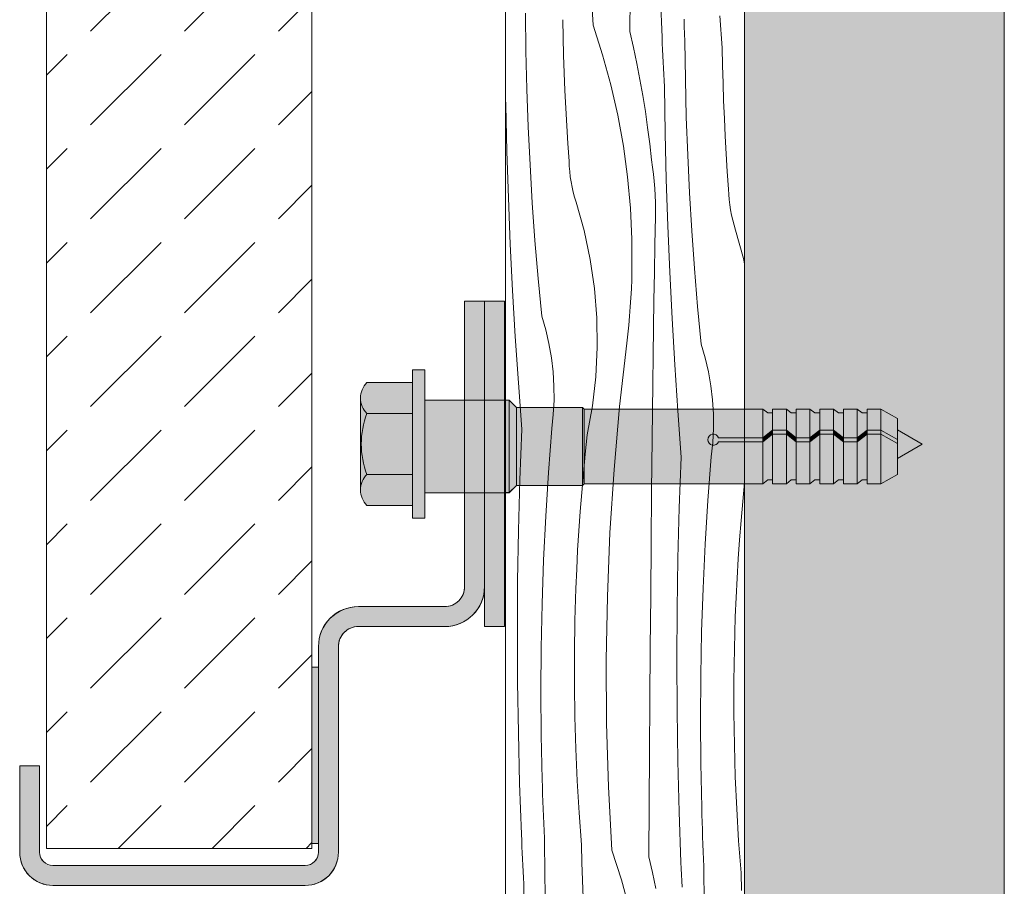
# Model space of a CAD drawing. Header units: millimetres. Extents: x -7814 to 55813, y 465 to 25965.
# Tile 5 of 112: x 20769 to 21510, y 6258 to 6910. Entities that reach past the tile are written whole.
import ezdxf

# ---------------------------------------------------------------- set-up
doc = ezdxf.new("R2010")
doc.units = ezdxf.units.MM
for name, color, linetype, lineweight in [('2D - Ogolne2', 251, 'Continuous', 15), ('2D Drafting - General1', 7, 'Continuous', 13), ('2D Drafting - General102', 254, 'Continuous', 13), ('2D Drafting - General121', 255, 'Continuous', 0), ('2D Drafting - General2', 251, 'Continuous', 15), ('2D Drafting - General81', 251, 'Continuous', 20), ('2D Drafting - General82', 9, 'Continuous', 20)]:
    doc.layers.add(name, color=color, linetype=linetype, lineweight=lineweight)

# ---------------------------------------------------------------- blocks, each defined once
blk = doc.blocks.new('*X26')
at = {"layer": '2D Drafting - General81', "linetype": 'Continuous'}
for p, q in [((-77615.46, 55158.97), (-77618.01, 55206.72)), ((-77587.65, 55154.07), (-77587.4, 55193.41)), ((-77563.51, 55149.81), (-77564.89, 55187.94)), ((-77665.98, 55139.36), (-77666.32, 55167.94)), ((-77638.02, 55149.68), (-77638.29, 55163)), ((-77546.74, 55157.86), (-77546.96, 55163.41)), ((-77518.22, 55141.83), (-77520.03, 55165.91)), ((-77615.46, 55158.97), (-77608.23, 55136.59)), ((-77587.65, 55154.07), (-77584.94, 55142.1)), ((-77546.5, 55152.32), (-77546.74, 55157.86)), ((-77637.66, 55136.36), (-77638.02, 55149.68)), ((-77563.31, 55145.14), (-77563.51, 55149.81)), ((-77546.25, 55146.77), (-77546.5, 55152.32)), ((-77545.91, 55118.19), (-77546.25, 55146.77)), ((-77665.3, 55110.79), (-77665.98, 55139.36)), ((-77584.94, 55142.1), (-77582.43, 55130.09)), ((-77563.11, 55140.46), (-77563.31, 55145.14)), ((-77562.9, 55135.79), (-77563.11, 55140.46)), ((-77517.95, 55128.51), (-77518.22, 55141.83)), ((-77637.2, 55123.05), (-77637.66, 55136.36)), ((-77608.23, 55136.59), (-77602.01, 55113.91)), ((-77562.69, 55131.12), (-77562.9, 55135.79)), ((-77562.47, 55126.44), (-77562.69, 55131.12)), ((-77582.43, 55130.09), (-77580.11, 55118.04)), ((-77562.24, 55121.77), (-77562.47, 55126.44)), ((-77517.59, 55115.19), (-77517.95, 55128.51)), ((-77636.65, 55109.74), (-77637.2, 55123.05)), ((-77580.11, 55118.04), (-77577.99, 55105.96)), ((-77562.01, 55117.1), (-77562.24, 55121.77)), ((-77561.77, 55112.42), (-77562.01, 55117.1)), ((-77545.23, 55089.62), (-77545.91, 55118.19)), ((-77664.28, 55082.23), (-77665.3, 55110.79)), ((-77636.01, 55096.44), (-77636.65, 55109.74)), ((-77602.01, 55113.91), (-77596.79, 55090.97)), ((-77561.18, 55077.52), (-77561.77, 55112.42)), ((-77517.14, 55101.88), (-77517.59, 55115.19)), ((-77681.25, 55098.69), (-77681.33, 55103.54)), ((-77577.99, 55105.96), (-77576.06, 55093.84)), ((-77516.59, 55088.57), (-77517.14, 55101.88)), ((-77680.38, 55063.79), (-77681.25, 55098.69)), ((-77635.27, 55083.14), (-77636.01, 55096.44)), ((-77576.06, 55093.84), (-77574.34, 55081.69)), ((-77596.79, 55090.97), (-77592.6, 55067.83)), ((-77544.21, 55061.06), (-77545.23, 55089.62)), ((-77515.94, 55075.27), (-77516.59, 55088.57)), ((-77662.92, 55053.68), (-77664.28, 55082.23)), ((-77634.44, 55069.85), (-77635.27, 55083.14)), ((-77574.34, 55081.69), (-77572.81, 55069.52)), ((-77560.31, 55042.62), (-77561.18, 55077.52)), ((-77515.21, 55061.97), (-77515.94, 55075.27)), ((-77633.52, 55056.56), (-77634.44, 55069.85)), ((-77592.6, 55067.83), (-77589.43, 55044.53)), ((-77572.81, 55069.52), (-77571.48, 55057.32)), ((-77679.22, 55028.89), (-77680.38, 55063.79)), ((-77570.66, 55052), (-77571.48, 55057.32)), ((-77542.86, 55032.51), (-77544.21, 55061.06)), ((-77514.37, 55048.67), (-77515.21, 55061.97)), ((-77661.23, 55025.15), (-77662.92, 55053.68)), ((-77633.34, 55052.61), (-77633.52, 55056.56)), ((-77633.02, 55048.68), (-77633.34, 55052.61)), ((-77569.96, 55046.67), (-77570.66, 55052)), ((-77632.57, 55044.75), (-77633.02, 55048.68)), ((-77631.98, 55040.85), (-77632.57, 55044.75)), ((-77589.43, 55044.53), (-77587.3, 55021.1)), ((-77569.38, 55041.32), (-77569.96, 55046.67)), ((-77559.15, 55007.72), (-77560.31, 55042.62)), ((-77513.45, 55035.39), (-77514.37, 55048.67)), ((-77631.25, 55036.97), (-77631.98, 55040.85)), ((-77630.39, 55033.12), (-77631.25, 55036.97)), ((-77568.94, 55035.96), (-77569.38, 55041.32)), ((-77568.61, 55030.59), (-77568.94, 55035.96)), ((-77513.27, 55031.44), (-77513.45, 55035.39)), ((-77677.77, 54994.01), (-77679.22, 55028.89)), ((-77629.39, 55029.29), (-77630.39, 55033.12)), ((-77628.26, 55025.51), (-77629.39, 55029.29)), ((-77568.42, 55025.21), (-77568.61, 55030.59)), ((-77541.16, 55003.98), (-77542.86, 55032.51)), ((-77512.96, 55027.51), (-77513.27, 55031.44)), ((-77512.5, 55023.58), (-77512.96, 55027.51)), ((-77659.2, 54996.64), (-77661.23, 55025.15)), ((-77622.22, 55004.17), (-77628.26, 55025.51)), ((-77587.3, 55021.1), (-77586.21, 54997.61)), ((-77568.35, 55019.83), (-77568.42, 55025.21)), ((-77568.4, 55014.45), (-77568.35, 55019.83)), ((-77511.91, 55019.68), (-77512.5, 55023.58)), ((-77511.18, 55015.8), (-77511.91, 55019.68)), ((-77568.84, 54993.56), (-77568.4, 55014.45)), ((-77510.32, 55011.94), (-77511.18, 55015.8)), ((-77557.71, 54972.84), (-77559.15, 55007.72)), ((-77509.32, 55008.12), (-77510.32, 55011.94)), ((-77508.19, 55004.34), (-77509.32, 55008.12)), ((-77617.59, 54982.48), (-77622.22, 55004.17)), ((-77586.21, 54997.61), (-77586.16, 54974.09)), ((-77539.13, 54975.47), (-77541.16, 55003.98)), ((-77502.16, 54983), (-77508.19, 55004.34)), ((-77676.04, 54959.14), (-77677.77, 54994.01)), ((-77656.83, 54968.16), (-77659.2, 54996.64)), ((-77569.25, 54972.67), (-77568.84, 54993.56)), ((-77614.37, 54960.53), (-77617.59, 54982.48)), ((-77501.33, 54979.14), (-77502.16, 54983)), ((-77536.76, 54946.99), (-77539.13, 54975.47)), ((-77654.12, 54939.71), (-77656.83, 54968.16)), ((-77586.34, 54967.22), (-77586.16, 54974.09)), ((-77569.63, 54951.78), (-77569.25, 54972.67)), ((-77555.97, 54937.97), (-77557.71, 54972.84)), ((-77612.59, 54938.43), (-77614.37, 54960.53)), ((-77586.97, 54953.49), (-77586.61, 54960.36)), ((-77586.61, 54960.36), (-77586.34, 54967.22)), ((-77674.02, 54924.29), (-77676.04, 54959.14)), ((-77587.42, 54946.64), (-77586.97, 54953.49)), ((-77587.95, 54939.79), (-77587.42, 54946.64)), ((-77569.97, 54930.88), (-77569.63, 54951.78)), ((-77534.05, 54918.54), (-77536.76, 54946.99)), ((-77651.08, 54929.42), (-77654.12, 54939.71)), ((-77612.24, 54916.25), (-77612.59, 54938.43)), ((-77588.58, 54932.94), (-77587.95, 54939.79)), ((-77553.95, 54903.12), (-77555.97, 54937.97)), ((-77589.29, 54926.11), (-77588.58, 54932.94)), ((-77570.28, 54909.99), (-77569.97, 54930.88)), ((-77671.71, 54889.45), (-77674.02, 54924.29)), ((-77648.63, 54918.98), (-77651.08, 54929.42)), ((-77590.1, 54919.29), (-77589.29, 54926.11)), ((-77646.78, 54908.42), (-77648.63, 54918.98)), ((-77613.34, 54894.1), (-77612.24, 54916.25)), ((-77595.43, 54871.77), (-77590.1, 54919.29)), ((-77531.01, 54908.25), (-77534.05, 54918.54)), ((-77645.53, 54897.77), (-77646.78, 54908.42)), ((-77570.56, 54889.1), (-77570.28, 54909.99)), ((-77551.65, 54868.28), (-77553.95, 54903.12)), ((-77528.57, 54897.81), (-77531.01, 54908.25)), ((-77644.89, 54887.06), (-77645.53, 54897.77)), ((-77615.88, 54872.06), (-77613.34, 54894.1)), ((-77526.71, 54887.25), (-77528.57, 54897.81)), ((-77669.12, 54854.64), (-77671.71, 54889.45)), ((-77644.86, 54876.33), (-77644.89, 54887.06)), ((-77570.8, 54868.21), (-77570.56, 54889.1)), ((-77525.46, 54876.59), (-77526.71, 54887.25)), ((-77645.43, 54865.62), (-77644.86, 54876.33)), ((-77619.84, 54850.24), (-77615.88, 54872.06)), ((-77599.64, 54824.13), (-77595.43, 54871.77)), ((-77524.82, 54865.89), (-77525.46, 54876.59)), ((-77646.62, 54854.96), (-77645.43, 54865.62)), ((-77571.01, 54847.31), (-77570.8, 54868.21)), ((-77549.05, 54833.47), (-77551.65, 54868.28)), ((-77524.79, 54855.16), (-77524.82, 54865.89)), ((-77670.56, 54816.51), (-77669.12, 54854.64)), ((-77649.08, 54822.01), (-77646.62, 54854.96)), ((-77621.37, 54835.81), (-77619.84, 54850.24)), ((-77525.37, 54844.45), (-77524.79, 54855.16)), ((-77571.36, 54807.97), (-77571.01, 54847.31)), ((-77526.55, 54833.79), (-77525.37, 54844.45)), ((-77622.76, 54821.37), (-77621.37, 54835.81)), ((-77550.49, 54795.34), (-77549.05, 54833.47)), ((-77529.01, 54800.84), (-77526.55, 54833.79)), ((-77651.1, 54789.02), (-77649.08, 54822.01)), ((-77624.03, 54806.92), (-77622.76, 54821.37)), ((-77602.72, 54776.41), (-77599.64, 54824.13)), ((-77671.6, 54778.37), (-77670.56, 54816.51)), ((-77502.7, 54800.2), (-77501.33, 54814.33)), ((-77625.17, 54792.45), (-77624.03, 54806.92)), ((-77571.7, 54768.62), (-77571.36, 54807.97)), ((-77531.03, 54767.85), (-77529.01, 54800.84)), ((-77503.96, 54785.75), (-77502.7, 54800.2)), ((-77626.17, 54777.98), (-77625.17, 54792.45)), ((-77551.53, 54757.2), (-77550.49, 54795.34)), ((-77652.66, 54756.02), (-77651.1, 54789.02)), ((-77505.1, 54771.28), (-77503.96, 54785.75)), ((-77672.24, 54740.22), (-77671.6, 54778.37)), ((-77627.05, 54763.5), (-77626.17, 54777.98)), ((-77604.68, 54728.64), (-77602.72, 54776.41)), ((-77572.03, 54729.28), (-77571.7, 54768.62)), ((-77532.59, 54734.84), (-77531.03, 54767.85)), ((-77506.1, 54756.81), (-77505.1, 54771.28)), ((-77627.79, 54749.01), (-77627.05, 54763.5)), ((-77653.78, 54722.99), (-77652.66, 54756.02)), ((-77552.17, 54719.04), (-77551.53, 54757.2)), ((-77506.98, 54742.33), (-77506.1, 54756.81)), ((-77628.4, 54734.51), (-77627.79, 54749.01)), ((-77672.47, 54702.06), (-77672.24, 54740.22)), ((-77507.72, 54727.84), (-77506.98, 54742.33)), ((-77629.13, 54710.37), (-77628.4, 54734.51)), ((-77533.71, 54701.82), (-77532.59, 54734.84)), ((-77654.44, 54689.95), (-77653.78, 54722.99)), ((-77605.51, 54680.83), (-77604.68, 54728.64)), ((-77572.34, 54689.94), (-77572.03, 54729.28)), ((-77508.33, 54713.34), (-77507.72, 54727.84)), ((-77552.4, 54680.89), (-77552.17, 54719.04)), ((-77629.5, 54686.23), (-77629.13, 54710.37)), ((-77509.06, 54689.2), (-77508.33, 54713.34)), ((-77672.3, 54663.9), (-77672.47, 54702.06)), ((-77534.37, 54668.78), (-77533.71, 54701.82)), ((-77654.66, 54656.9), (-77654.44, 54689.95)), ((-77629.5, 54662.08), (-77629.5, 54686.23)), ((-77572.63, 54650.59), (-77572.34, 54689.94)), ((-77509.43, 54665.06), (-77509.06, 54689.2)), ((-77605.22, 54633.01), (-77605.51, 54680.83)), ((-77552.23, 54642.73), (-77552.4, 54680.89)), ((-77671.72, 54625.75), (-77672.3, 54663.9)), ((-77534.59, 54635.73), (-77534.37, 54668.78)), ((-77509.43, 54640.91), (-77509.43, 54665.06)), ((-77654.42, 54623.86), (-77654.66, 54656.9)), ((-77629.14, 54637.93), (-77629.5, 54662.08)), ((-77572.92, 54611.25), (-77572.63, 54650.59)), ((-77551.66, 54604.58), (-77552.23, 54642.73)), ((-77628.42, 54613.8), (-77629.14, 54637.93)), ((-77534.36, 54602.69), (-77534.59, 54635.73)), ((-77509.07, 54616.76), (-77509.43, 54640.91)), ((-77603.8, 54585.21), (-77605.22, 54633.01)), ((-77670.75, 54587.61), (-77671.72, 54625.75)), ((-77653.74, 54590.82), (-77654.42, 54623.86)), ((-77627.33, 54589.67), (-77628.42, 54613.8)), ((-77508.35, 54592.62), (-77509.07, 54616.76)), ((-77573.19, 54571.9), (-77572.92, 54611.25)), ((-77550.68, 54566.43), (-77551.66, 54604.58)), ((-77533.67, 54569.65), (-77534.36, 54602.69)), ((-77653.58, 54585.27), (-77653.74, 54590.82)), ((-77625.88, 54565.57), (-77627.33, 54589.67)), ((-77507.26, 54568.5), (-77508.35, 54592.62)), ((-77669.37, 54549.47), (-77670.75, 54587.61)), ((-77653.41, 54579.72), (-77653.58, 54585.27)), ((-77601.25, 54537.46), (-77603.8, 54585.21)), ((-77653.22, 54574.17), (-77653.41, 54579.72)), ((-77653.03, 54568.62), (-77653.22, 54574.17)), ((-77652.82, 54563.07), (-77653.03, 54568.62)), ((-77573.44, 54532.56), (-77573.19, 54571.9)), ((-77533.51, 54564.1), (-77533.67, 54569.65)), ((-77505.82, 54544.4), (-77507.26, 54568.5)), ((-77652.59, 54557.52), (-77652.82, 54563.07)), ((-77624.07, 54541.49), (-77625.88, 54565.57)), ((-77549.3, 54528.3), (-77550.68, 54566.43)), ((-77533.34, 54558.55), (-77533.51, 54564.1)), ((-77652.36, 54551.98), (-77652.59, 54557.52)), ((-77533.16, 54553), (-77533.34, 54558.55)), ((-77532.96, 54547.45), (-77533.16, 54553)), ((-77669.17, 54544.8), (-77669.37, 54549.47)), ((-77652.11, 54546.43), (-77652.36, 54551.98)), ((-77651.77, 54517.85), (-77652.11, 54546.43)), ((-77532.75, 54541.9), (-77532.96, 54547.45)), ((-77668.97, 54540.12), (-77669.17, 54544.8)), ((-77668.76, 54535.45), (-77668.97, 54540.12)), ((-77623.81, 54528.17), (-77624.07, 54541.49)), ((-77532.53, 54536.35), (-77532.75, 54541.9)), ((-77504.01, 54520.32), (-77505.82, 54544.4)), ((-77668.54, 54530.78), (-77668.76, 54535.45)), ((-77668.32, 54526.1), (-77668.54, 54530.78)), ((-77601.25, 54537.46), (-77594.02, 54515.08)), ((-77573.44, 54532.56), (-77570.73, 54520.59)), ((-77532.29, 54530.81), (-77532.53, 54536.35)), ((-77532.04, 54525.26), (-77532.29, 54530.81)), ((-77668.09, 54521.43), (-77668.32, 54526.1)), ((-77623.45, 54514.85), (-77623.81, 54528.17)), ((-77549.1, 54523.63), (-77549.3, 54528.3)), ((-77548.9, 54518.95), (-77549.1, 54523.63)), ((-77531.7, 54496.68), (-77532.04, 54525.26)), ((-77667.86, 54516.76), (-77668.09, 54521.43)), ((-77667.62, 54512.08), (-77667.86, 54516.76)), ((-77651.09, 54489.28), (-77651.77, 54517.85)), ((-77570.73, 54520.59), (-77568.22, 54508.58)), ((-77548.69, 54514.28), (-77548.9, 54518.95)), ((-77503.74, 54507), (-77504.01, 54520.32)), ((-77667.04, 54477.18), (-77667.62, 54512.08)), ((-77622.99, 54501.54), (-77623.45, 54514.85)), ((-77594.02, 54515.08), (-77587.8, 54492.4)), ((-77548.48, 54509.61), (-77548.69, 54514.28))]:
    blk.add_line(p, q, dxfattribs=at)
blk = doc.blocks.new('Wype_nienie_27')
at = {"layer": '2D Drafting - General2', "linetype": 'Continuous'}
for p, q in [((-77681.33, 67937), (-77681.33, 53283.58)), ((-77501.33, 53283.58), (-77501.33, 67937))]:
    blk.add_line(p, q, dxfattribs=at)
at = {"layer": '2D Drafting - General81', "linetype": 'Continuous'}
blk.add_blockref('*X26', (0, 0), dxfattribs=at)

msp = doc.modelspace()

# ---------------------------------------------------------------- hatches: boundary and pattern name
at = {"layer": '2D Drafting - General102', "linetype": 'Continuous'}
for points in [[(21118.62, 6623.7), (21118.62, 6698.21), (21103.62, 6698.21), (21103.62, 6623.7)], [(20768.63, 6348.21), (20768.63, 6283.21, 0.414214), (20793.63, 6258.21), (20983.63, 6258.21, 0.414214), (21008.63, 6283.21), (21008.63, 6438.21, -0.414214), (21023.63, 6453.21), (21088.62, 6453.21, 0.414214), (21118.62, 6483.21), (21118.62, 6554.03), (21103.62, 6554.03), (21103.62, 6483.21, -0.414214), (21088.62, 6468.21), (21023.63, 6468.21, 0.414214), (20993.63, 6438.21), (20993.63, 6283.21, -0.414214), (20983.63, 6273.21), (20793.63, 6273.21, -0.414214), (20783.63, 6283.21), (20783.63, 6348.21)]]:
    msp.add_hatch(color=256, dxfattribs=at).paths.add_polyline_path(points, flags=0)
at = {"layer": '2D Drafting - General121', "linetype": 'Continuous'}
for points in [[(21073.62, 6590.71), (21073.62, 6534.79), (21064.3, 6534.79), (21064.3, 6590.71), (21064.3, 6646.63), (21073.62, 6646.63)], [(21064.3, 6613.62), (21030.12, 6613.62, -0.41956), (21030.12, 6636.92), (21064.3, 6636.92)], [(21025.85, 6590.71, 0.092424), (21030.12, 6567.8, 0.201281), (21025.23, 6556.15), (21025.23, 6625.27, 0.201281), (21030.12, 6613.62, 0.092424)], [(21073.62, 6554.03), (21073.62, 6590.71), (21073.62, 6623.7), (21133.62, 6623.7), (21133.62, 6587.78), (21133.62, 6554.03)], [(21133.62, 6554.03), (21073.62, 6554.03), (21073.62, 6590.71), (21073.62, 6623.7), (21133.62, 6623.7), (21133.62, 6586.83)], [(21133.62, 6554.13), (21133.62, 6586.83), (21133.62, 6611.19), (21133.62, 6623.7), (21137.13, 6623.7), (21137.13, 6615.56), (21137.13, 6554.13)], [(21137.13, 6554.13), (21137.13, 6623.7), (21137.3, 6623.7), (21142.72, 6618.29), (21142.72, 6559.54), (21137.3, 6554.13)], [(21064.3, 6567.8), (21030.12, 6567.8, -0.092424), (21025.85, 6590.71, -0.092424), (21030.12, 6613.62), (21064.3, 6613.62), (21064.3, 6590.71)], [(21142.72, 6559.45), (21142.72, 6618.29), (21192.46, 6618.29), (21192.46, 6559.45)], [(21192.46, 6559.45), (21192.46, 6618.29), (21193.71, 6617.05), (21193.71, 6560.69)], [(21193.71, 6560.69), (21193.71, 6617.05), (21328.12, 6617.05), (21328.12, 6595.39), (21294.82, 6595.39, 5.475043), (21294.82, 6592.43), (21328.12, 6592.43), (21328.12, 6560.69)], [(21335.57, 6614.09), (21335.57, 6601.14), (21328.12, 6595.39), (21328.12, 6617.05), (21331.87, 6614.09)], [(21345.92, 6617.05), (21345.92, 6601.14), (21335.57, 6601.14), (21335.57, 6617.05)], [(21353.36, 6614.09), (21353.36, 6595.39), (21345.92, 6601.14), (21345.92, 6617.05), (21349.66, 6614.09)], [(21363.72, 6617.05), (21363.72, 6595.39), (21353.36, 6595.39), (21353.36, 6617.05)], [(21363.72, 6595.39), (21363.72, 6617.05), (21367.46, 6614.09), (21371.16, 6614.09), (21371.16, 6601.14)], [(21381.51, 6617.05), (21381.51, 6601.14), (21371.16, 6601.14), (21371.16, 6617.05)], [(21388.96, 6614.09), (21388.96, 6595.39), (21381.51, 6601.14), (21381.51, 6617.05), (21385.26, 6614.09)], [(21399.31, 6617.05), (21399.31, 6595.39), (21388.96, 6595.39), (21388.96, 6617.05)], [(21406.75, 6614.09), (21406.75, 6601.14), (21399.31, 6595.39), (21399.31, 6617.05), (21403.05, 6614.09)], [(21406.75, 6601.14), (21406.75, 6617.05), (21417.11, 6617.05), (21417.11, 6601.14)], [(21429.49, 6593.99), (21417.11, 6601.14), (21417.11, 6617.05), (21429.49, 6609.9)], [(21328.12, 6595.39), (21335.57, 6601.14), (21335.57, 6598.18), (21328.12, 6592.43)], [(21335.57, 6601.14), (21345.92, 6601.14), (21345.92, 6598.18), (21335.57, 6598.18)], [(21353.36, 6592.43), (21345.92, 6598.18), (21345.92, 6601.14), (21353.36, 6595.39)], [(21371.16, 6598.18), (21363.72, 6592.43), (21363.72, 6595.39), (21371.16, 6601.14)], [(21381.51, 6598.18), (21371.16, 6598.18), (21371.16, 6601.14), (21381.51, 6601.14)], [(21388.96, 6592.43), (21381.51, 6598.18), (21381.51, 6601.14), (21388.96, 6595.39)], [(21399.31, 6595.39), (21406.75, 6601.14), (21406.75, 6598.18), (21399.31, 6592.43)], [(21406.75, 6601.14), (21417.11, 6601.14), (21417.11, 6598.18), (21406.75, 6598.18)], [(21429.49, 6591.03), (21417.11, 6598.18), (21417.11, 6601.14), (21429.49, 6593.99)], [(21448.22, 6590.61), (21429.49, 6579.8), (21429.49, 6601.43)], [(21328.12, 6592.43), (21294.82, 6592.43, -5.475043), (21294.82, 6595.39), (21328.12, 6595.39)], [(21335.57, 6563.65), (21331.87, 6563.65), (21328.12, 6560.69), (21328.12, 6592.43), (21335.57, 6598.18)], [(21335.57, 6560.69), (21335.57, 6598.18), (21345.92, 6598.18), (21345.92, 6560.69)], [(21353.36, 6563.65), (21349.66, 6563.65), (21345.92, 6560.69), (21345.92, 6598.18), (21353.36, 6592.43)], [(21353.36, 6595.39), (21363.72, 6595.39), (21363.72, 6592.43), (21353.36, 6592.43)], [(21353.36, 6560.69), (21353.36, 6592.43), (21363.72, 6592.43), (21363.72, 6560.69)], [(21371.16, 6563.65), (21367.46, 6563.65), (21363.72, 6560.69), (21363.72, 6592.43), (21371.16, 6598.18)], [(21381.51, 6560.69), (21371.16, 6560.69), (21371.16, 6598.18), (21381.51, 6598.18)], [(21388.96, 6563.65), (21385.26, 6563.65), (21381.51, 6560.69), (21381.51, 6598.18), (21388.96, 6592.43)], [(21388.96, 6595.39), (21399.31, 6595.39), (21399.31, 6592.43), (21388.96, 6592.43)], [(21399.31, 6560.69), (21388.96, 6560.69), (21388.96, 6592.43), (21399.31, 6592.43)], [(21406.75, 6563.65), (21403.05, 6563.65), (21399.31, 6560.69), (21399.31, 6592.43), (21406.75, 6598.18)], [(21406.75, 6560.69), (21406.75, 6598.18), (21417.11, 6598.18), (21417.11, 6560.69)], [(21429.49, 6567.84), (21417.11, 6560.69), (21417.11, 6598.18), (21429.49, 6591.03)], [(21064.3, 6544.5), (21030.12, 6544.5, -0.41956), (21030.12, 6567.8), (21064.3, 6567.8)]]:
    msp.add_hatch(color=256, dxfattribs=at).paths.add_polyline_path(points, flags=0)
at = {"layer": '2D Drafting - General81', "linetype": 'Continuous'}
h = msp.add_hatch(dxfattribs=at)
h.set_pattern_fill('SOLID___DASHED', color=256, style=0, pattern_type=2)
h.set_pattern_definition([(45, (98815.82, -48252.71), (-70.71068, 70.71068), []), (45, (98780.46, -48217.35), (-70.71068, 70.71068), [75, -25])])
h.paths.add_polyline_path([(21314.49, 5030.87), (21510.03, 5030.87), (21510.03, 19684.29), (21314.49, 19684.29)], flags=0)
h = msp.add_hatch(dxfattribs=at)
h.set_pattern_fill('BETON', color=256, style=0, pattern_type=2)
h.set_pattern_definition([(45, (98815.82, -48252.71), (-70.71068, 70.71068), [75, -25]), (45, (98815.82, -48182), (-70.71068, 70.71068), [75, -25])])
h.paths.add_polyline_path([(20788.72, 12256.08), (20988.72, 12256.08), (20988.72, 6286.08), (20788.72, 6286.08)], flags=0)
msp.add_hatch(color=256, dxfattribs=at).paths.add_polyline_path([(20988.72, 6422.55), (20993.63, 6422.55), (20993.63, 6289.75), (20988.72, 6289.75)], flags=0)
at = {"layer": '2D Drafting - General82', "linetype": 'Continuous'}
for points in [[(21118.62, 6623.7), (21133.62, 6623.7), (21133.62, 6698.21), (21118.62, 6698.21)], [(21118.62, 6453.21), (21133.62, 6453.21), (21133.62, 6554.03), (21118.62, 6554.03)]]:
    msp.add_hatch(color=256, dxfattribs=at).paths.add_polyline_path(points, flags=0)

# ---------------------------------------------------------------- linework, layer by layer
at = {"layer": '2D - Ogolne2', "linetype": 'Continuous'}
for p, q in [((21133.62, 6623.7), (21133.62, 6586.83)), ((21137.3, 6623.7), (21133.62, 6623.7)), ((21142.72, 6618.29), (21137.3, 6623.7)), ((21192.46, 6618.29), (21142.72, 6618.29)), ((21142.72, 6618.29), (21142.72, 6559.45)), ((21193.71, 6617.05), (21192.46, 6618.29)), ((21192.46, 6618.29), (21192.46, 6559.45)), ((21193.71, 6560.69), (21193.71, 6617.05)), ((21328.12, 6617.05), (21193.71, 6617.05)), ((21331.87, 6614.09), (21328.12, 6617.05)), ((21328.12, 6617.05), (21328.12, 6560.69)), ((21335.57, 6614.09), (21331.87, 6614.09)), ((21335.57, 6617.05), (21335.57, 6614.09)), ((21345.92, 6617.05), (21335.57, 6617.05)), ((21335.57, 6617.05), (21335.57, 6560.69)), ((21349.66, 6614.09), (21345.92, 6617.05)), ((21345.92, 6617.05), (21345.92, 6560.69)), ((21353.36, 6614.09), (21349.66, 6614.09)), ((21353.36, 6617.05), (21353.36, 6614.09)), ((21363.72, 6617.05), (21353.36, 6617.05)), ((21353.36, 6617.05), (21353.36, 6560.69)), ((21367.46, 6614.09), (21363.72, 6617.05)), ((21363.72, 6617.05), (21363.72, 6560.69)), ((21371.16, 6614.09), (21367.46, 6614.09)), ((21371.16, 6617.05), (21371.16, 6614.09)), ((21381.51, 6617.05), (21371.16, 6617.05)), ((21371.16, 6617.05), (21371.16, 6560.69)), ((21385.26, 6614.09), (21381.51, 6617.05)), ((21381.51, 6617.05), (21381.51, 6560.69)), ((21388.96, 6614.09), (21385.26, 6614.09)), ((21388.96, 6617.05), (21388.96, 6614.09)), ((21399.31, 6617.05), (21388.96, 6617.05)), ((21388.96, 6617.05), (21388.96, 6560.69)), ((21403.05, 6614.09), (21399.31, 6617.05)), ((21399.31, 6617.05), (21399.31, 6560.69)), ((21406.75, 6614.09), (21403.05, 6614.09)), ((21406.75, 6617.05), (21406.75, 6560.69)), ((21417.11, 6617.05), (21406.75, 6617.05)), ((21429.49, 6609.9), (21417.11, 6617.05)), ((21417.11, 6617.05), (21417.11, 6560.69)), ((21429.49, 6609.9), (21429.49, 6567.84)), ((21335.57, 6601.14), (21328.12, 6595.39)), ((21345.92, 6601.14), (21335.57, 6601.14)), ((21353.36, 6595.39), (21345.92, 6601.14)), ((21371.16, 6601.14), (21363.72, 6595.39)), ((21381.51, 6601.14), (21371.16, 6601.14)), ((21388.96, 6595.39), (21381.51, 6601.14)), ((21406.75, 6601.14), (21399.31, 6595.39)), ((21417.11, 6601.14), (21406.75, 6601.14)), ((21429.49, 6593.99), (21417.11, 6601.14)), ((21429.49, 6601.43), (21448.22, 6590.61)), ((21328.12, 6595.39), (21294.82, 6595.39)), ((21328.12, 6592.43), (21294.82, 6592.43)), ((21335.57, 6598.18), (21328.12, 6592.43)), ((21345.92, 6598.18), (21335.57, 6598.18)), ((21353.36, 6592.43), (21345.92, 6598.18)), ((21363.72, 6595.39), (21353.36, 6595.39)), ((21363.72, 6592.43), (21353.36, 6592.43)), ((21371.16, 6598.18), (21363.72, 6592.43)), ((21381.51, 6598.18), (21371.16, 6598.18)), ((21388.96, 6592.43), (21381.51, 6598.18)), ((21399.31, 6595.39), (21388.96, 6595.39)), ((21399.31, 6592.43), (21388.96, 6592.43)), ((21406.75, 6598.18), (21399.31, 6592.43)), ((21417.11, 6598.18), (21406.75, 6598.18)), ((21429.49, 6591.03), (21417.11, 6598.18)), ((21133.62, 6554.13), (21133.62, 6587.88)), ((21133.62, 6554.03), (21133.62, 6587.78)), ((21429.49, 6579.8), (21448.22, 6590.61)), ((21331.87, 6563.65), (21328.12, 6560.69)), ((21335.57, 6563.65), (21331.87, 6563.65)), ((21335.57, 6560.69), (21335.57, 6563.65)), ((21349.66, 6563.65), (21345.92, 6560.69)), ((21353.36, 6563.65), (21349.66, 6563.65)), ((21353.36, 6560.69), (21353.36, 6563.65)), ((21367.46, 6563.65), (21363.72, 6560.69)), ((21371.16, 6563.65), (21367.46, 6563.65)), ((21371.16, 6560.69), (21371.16, 6563.65)), ((21385.26, 6563.65), (21381.51, 6560.69)), ((21388.96, 6563.65), (21385.26, 6563.65)), ((21388.96, 6560.69), (21388.96, 6563.65)), ((21403.05, 6563.65), (21399.31, 6560.69)), ((21406.75, 6563.65), (21403.05, 6563.65)), ((21429.49, 6567.84), (21417.11, 6560.69)), ((21137.3, 6554.13), (21133.62, 6554.13)), ((21137.3, 6554.03), (21133.62, 6554.03)), ((21142.72, 6559.54), (21137.3, 6554.13)), ((21142.72, 6559.45), (21137.3, 6554.03)), ((21192.46, 6559.45), (21142.72, 6559.45)), ((21193.71, 6560.69), (21192.46, 6559.45)), ((21328.12, 6560.69), (21193.71, 6560.69)), ((21345.92, 6560.69), (21335.57, 6560.69)), ((21363.72, 6560.69), (21353.36, 6560.69)), ((21381.51, 6560.69), (21371.16, 6560.69)), ((21399.31, 6560.69), (21388.96, 6560.69)), ((21417.11, 6560.69), (21406.75, 6560.69))]:
    msp.add_line(p, q, dxfattribs=at)
msp.add_arc((21290.9, 6593.91), 4.18, 20.70161, 339.29839, dxfattribs=at)
at = {"layer": '2D Drafting - General1', "linetype": 'Continuous', "flags": 128}
for points in [[(21118.62, 6623.7), (21133.62, 6623.7), (21133.62, 6698.21), (21118.62, 6698.21)], [(21118.62, 6453.21), (21133.62, 6453.21), (21133.62, 6554.03), (21118.62, 6554.03)]]:
    msp.add_lwpolyline(points, close=True, dxfattribs=at)
at = {"layer": '2D Drafting - General2', "linetype": 'Continuous'}
for p, q in [((21118.62, 6698.21), (21103.62, 6698.21)), ((21103.62, 6698.21), (21103.62, 6483.21)), ((21118.62, 6698.21), (21118.62, 6453.21)), ((21118.62, 6698.21), (21133.62, 6698.21)), ((21118.62, 6698.21), (21118.62, 6483.21)), ((21064.3, 6646.63), (21073.62, 6646.63)), ((21064.3, 6590.71), (21064.3, 6646.63)), ((21073.62, 6646.63), (21073.62, 6590.71)), ((21030.12, 6636.92), (21064.3, 6636.92)), ((21025.23, 6556.15), (21025.23, 6625.27)), ((21073.62, 6623.7), (21133.62, 6623.7)), ((21030.12, 6613.62), (21064.3, 6613.62)), ((21064.3, 6590.71), (21064.3, 6534.79)), ((21073.62, 6534.79), (21073.62, 6590.71)), ((21030.12, 6567.8), (21064.3, 6567.8)), ((21073.62, 6554.03), (21133.62, 6554.03)), ((21030.12, 6544.5), (21064.3, 6544.5)), ((21064.3, 6534.79), (21073.62, 6534.79)), ((21088.62, 6468.21), (21023.63, 6468.21)), ((21088.62, 6453.21), (21023.63, 6453.21)), ((21118.62, 6453.21), (21133.62, 6453.21)), ((20993.63, 6438.21), (20993.63, 6283.21)), ((21008.63, 6438.21), (21008.63, 6283.21)), ((20768.63, 6348.21), (20768.63, 6283.21)), ((20783.63, 6348.21), (20783.63, 6283.21)), ((20983.63, 6273.21), (20793.63, 6273.21)), ((20983.63, 6258.21), (20793.63, 6258.21)), ((20983.63, 6258.21), (20793.63, 6258.21))]:
    msp.add_line(p, q, dxfattribs=at)
at = {"layer": '2D Drafting - General2', "linetype": 'Continuous', "flags": 128}
for points in [[(21314.49, 5030.87), (21510.03, 5030.87), (21510.03, 19684.29), (21314.49, 19684.29)], [(20788.72, 12256.08), (20988.72, 12256.08), (20988.72, 6286.08), (20788.72, 6286.08)], [(21118.62, 6623.7), (21118.62, 6698.21), (21103.62, 6698.21), (21103.62, 6623.7)], [(21073.62, 6590.71), (21073.62, 6534.79), (21064.3, 6534.79), (21064.3, 6590.71), (21064.3, 6646.63), (21073.62, 6646.63)], [(21073.62, 6554.03), (21073.62, 6590.71), (21073.62, 6623.7), (21133.62, 6623.7), (21133.62, 6587.78), (21133.62, 6554.03)], [(21133.62, 6554.03), (21073.62, 6554.03), (21073.62, 6590.71), (21073.62, 6623.7), (21133.62, 6623.7), (21133.62, 6586.83)], [(21133.62, 6554.13), (21133.62, 6586.83), (21133.62, 6611.19), (21133.62, 6623.7), (21137.13, 6623.7), (21137.13, 6615.56), (21137.13, 6554.13)], [(21137.13, 6554.13), (21137.13, 6623.7), (21137.3, 6623.7), (21142.72, 6618.29), (21142.72, 6559.54), (21137.3, 6554.13)], [(21142.72, 6559.45), (21142.72, 6618.29), (21192.46, 6618.29), (21192.46, 6559.45)], [(21192.46, 6559.45), (21192.46, 6618.29), (21193.71, 6617.05), (21193.71, 6560.69)], [(21335.57, 6614.09), (21335.57, 6601.14), (21328.12, 6595.39), (21328.12, 6617.05), (21331.87, 6614.09)], [(21345.92, 6617.05), (21345.92, 6601.14), (21335.57, 6601.14), (21335.57, 6617.05)], [(21353.36, 6614.09), (21353.36, 6595.39), (21345.92, 6601.14), (21345.92, 6617.05), (21349.66, 6614.09)], [(21363.72, 6617.05), (21363.72, 6595.39), (21353.36, 6595.39), (21353.36, 6617.05)], [(21363.72, 6595.39), (21363.72, 6617.05), (21367.46, 6614.09), (21371.16, 6614.09), (21371.16, 6601.14)], [(21381.51, 6617.05), (21381.51, 6601.14), (21371.16, 6601.14), (21371.16, 6617.05)], [(21388.96, 6614.09), (21388.96, 6595.39), (21381.51, 6601.14), (21381.51, 6617.05), (21385.26, 6614.09)], [(21399.31, 6617.05), (21399.31, 6595.39), (21388.96, 6595.39), (21388.96, 6617.05)], [(21406.75, 6614.09), (21406.75, 6601.14), (21399.31, 6595.39), (21399.31, 6617.05), (21403.05, 6614.09)], [(21406.75, 6601.14), (21406.75, 6617.05), (21417.11, 6617.05), (21417.11, 6601.14)], [(21429.49, 6593.99), (21417.11, 6601.14), (21417.11, 6617.05), (21429.49, 6609.9)], [(21328.12, 6595.39), (21335.57, 6601.14), (21335.57, 6598.18), (21328.12, 6592.43)], [(21335.57, 6601.14), (21345.92, 6601.14), (21345.92, 6598.18), (21335.57, 6598.18)], [(21353.36, 6592.43), (21345.92, 6598.18), (21345.92, 6601.14), (21353.36, 6595.39)], [(21371.16, 6598.18), (21363.72, 6592.43), (21363.72, 6595.39), (21371.16, 6601.14)], [(21381.51, 6598.18), (21371.16, 6598.18), (21371.16, 6601.14), (21381.51, 6601.14)], [(21388.96, 6592.43), (21381.51, 6598.18), (21381.51, 6601.14), (21388.96, 6595.39)], [(21399.31, 6595.39), (21406.75, 6601.14), (21406.75, 6598.18), (21399.31, 6592.43)], [(21406.75, 6601.14), (21417.11, 6601.14), (21417.11, 6598.18), (21406.75, 6598.18)], [(21429.49, 6591.03), (21417.11, 6598.18), (21417.11, 6601.14), (21429.49, 6593.99)], [(21448.22, 6590.61), (21429.49, 6579.8), (21429.49, 6601.43)], [(21335.57, 6563.65), (21331.87, 6563.65), (21328.12, 6560.69), (21328.12, 6592.43), (21335.57, 6598.18)], [(21335.57, 6560.69), (21335.57, 6598.18), (21345.92, 6598.18), (21345.92, 6560.69)], [(21353.36, 6563.65), (21349.66, 6563.65), (21345.92, 6560.69), (21345.92, 6598.18), (21353.36, 6592.43)], [(21353.36, 6595.39), (21363.72, 6595.39), (21363.72, 6592.43), (21353.36, 6592.43)], [(21353.36, 6560.69), (21353.36, 6592.43), (21363.72, 6592.43), (21363.72, 6560.69)], [(21371.16, 6563.65), (21367.46, 6563.65), (21363.72, 6560.69), (21363.72, 6592.43), (21371.16, 6598.18)], [(21381.51, 6560.69), (21371.16, 6560.69), (21371.16, 6598.18), (21381.51, 6598.18)], [(21388.96, 6563.65), (21385.26, 6563.65), (21381.51, 6560.69), (21381.51, 6598.18), (21388.96, 6592.43)], [(21388.96, 6595.39), (21399.31, 6595.39), (21399.31, 6592.43), (21388.96, 6592.43)], [(21399.31, 6560.69), (21388.96, 6560.69), (21388.96, 6592.43), (21399.31, 6592.43)], [(21406.75, 6563.65), (21403.05, 6563.65), (21399.31, 6560.69), (21399.31, 6592.43), (21406.75, 6598.18)], [(21406.75, 6560.69), (21406.75, 6598.18), (21417.11, 6598.18), (21417.11, 6560.69)], [(21429.49, 6567.84), (21417.11, 6560.69), (21417.11, 6598.18), (21429.49, 6591.03)], [(20988.72, 6422.55), (20993.63, 6422.55), (20993.63, 6289.75), (20988.72, 6289.75)]]:
    msp.add_lwpolyline(points, close=True, dxfattribs=at)
for points in [[(21064.3, 6613.62), (21030.12, 6613.62, -0.41956), (21030.12, 6636.92), (21064.3, 6636.92)], [(21025.85, 6590.71, 0.092424), (21030.12, 6567.8, 0.201281), (21025.23, 6556.15), (21025.23, 6625.27, 0.201281), (21030.12, 6613.62, 0.092424)], [(21064.3, 6567.8), (21030.12, 6567.8, -0.092424), (21025.85, 6590.71, -0.092424), (21030.12, 6613.62), (21064.3, 6613.62), (21064.3, 6590.71)], [(21193.71, 6560.69), (21193.71, 6617.05), (21328.12, 6617.05), (21328.12, 6595.39), (21294.82, 6595.39, 5.475043), (21294.82, 6592.43), (21328.12, 6592.43), (21328.12, 6560.69)], [(21328.12, 6592.43), (21294.82, 6592.43, -5.475043), (21294.82, 6595.39), (21328.12, 6595.39)], [(21064.3, 6544.5), (21030.12, 6544.5, -0.41956), (21030.12, 6567.8), (21064.3, 6567.8)], [(20768.63, 6348.21), (20768.63, 6283.21, 0.414214), (20793.63, 6258.21), (20983.63, 6258.21, 0.414214), (21008.63, 6283.21), (21008.63, 6438.21, -0.414214), (21023.63, 6453.21), (21088.62, 6453.21, 0.414214), (21118.62, 6483.21), (21118.62, 6554.03), (21103.62, 6554.03), (21103.62, 6483.21, -0.414214), (21088.62, 6468.21), (21023.63, 6468.21, 0.414214), (20993.63, 6438.21), (20993.63, 6283.21, -0.414214), (20983.63, 6273.21), (20793.63, 6273.21, -0.414214), (20783.63, 6283.21), (20783.63, 6348.21)]]:
    msp.add_lwpolyline(points, format="xyb", close=True, dxfattribs=at)
at = {"layer": '2D Drafting - General2', "linetype": 'Continuous'}
for centre, radius, start, end in [((21041.56, 6625.27), 16.33, 134.47805, 225.52195), ((21089.43, 6590.71), 63.58, 158.87798, 180), ((21089.43, 6590.71), 63.58, 180, 201.12202), ((21041.56, 6556.15), 16.33, 134.47805, 225.52195), ((21088.62, 6483.21), 30, 270, 0), ((21088.62, 6483.21), 15, 270, 0), ((21023.63, 6438.21), 30, 90, 180), ((21023.63, 6438.21), 15, 90, 180), ((20793.63, 6283.21), 25, 180, 270), ((20793.63, 6283.21), 10, 180, 270), ((20983.63, 6283.21), 10, 270, 0), ((20983.63, 6283.21), 25, 270, 0)]:
    msp.add_arc(centre, radius, start, end, dxfattribs=at)

# ---------------------------------------------------------------- block references
at = {"layer": '2D Drafting - General81', "linetype": 'Continuous'}
msp.add_blockref('Wype_nienie_27', (98815.82, -48252.71), dxfattribs=at)

doc.saveas('drawing.dxf')
